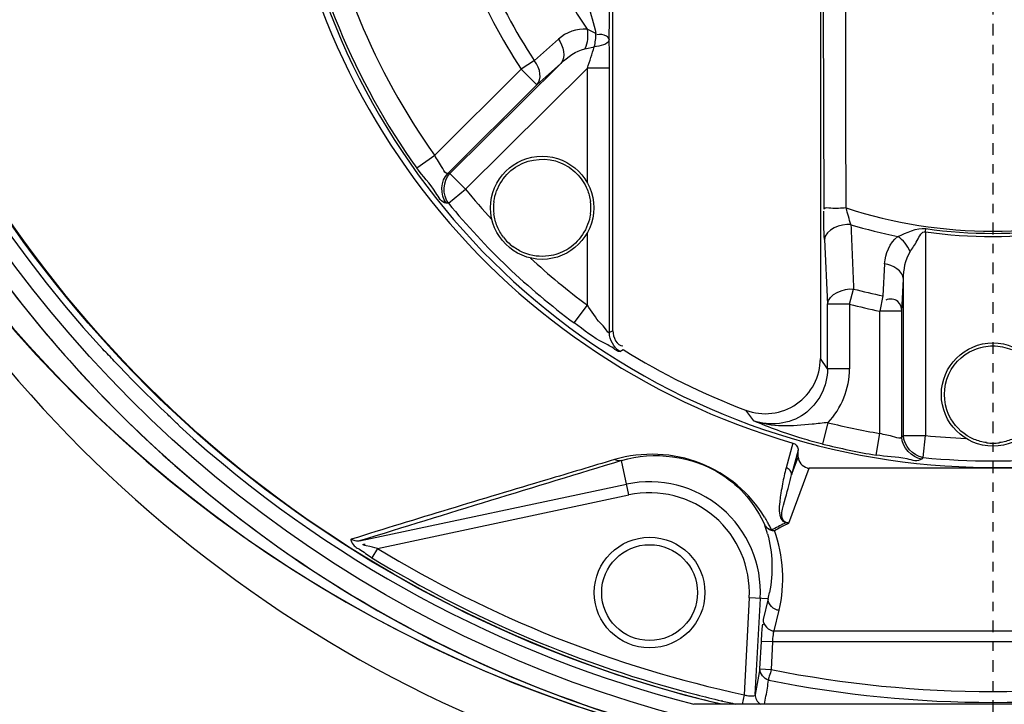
# Model space of a CAD drawing. Header units: inches. Extents: x 22575 to 24734, y 6028 to 6659.
# Tile 38 of 163: x 24582 to 24593, y 6346 to 6353. Entities that reach past the tile are written whole.
import ezdxf

# ---------------------------------------------------------------- set-up
doc = ezdxf.new("R2010")
doc.units = ezdxf.units.IN
doc.header["$LTSCALE"] = 0.5
doc.header["$MEASUREMENT"] = 0
doc.linetypes.add('CENTER', pattern=[2, 1.25, -0.25, 0.25, -0.25])
doc.layers.add('CL', color=1, linetype='Continuous')

# ---------------------------------------------------------------- blocks, each defined once
blk = doc.blocks.new('Flygt Large 14 MGD')
at = {"color": 6, "linetype": 'Continuous'}
for p, q in [((24497.288, 6510.155), (24503.676, 6510.155)), ((24502.923, 6510.155), (24502.907, 6510.07)), ((24503.14, 6510.056), (24503.161, 6510.155)), ((24503.385, 6510.119), (24503.37, 6510.123)), ((24503.378, 6510.155), (24503.393, 6510.151)), ((24503.378, 6510.155), (24503.393, 6510.151)), ((24503.021, 6510.051), (24502.967, 6509.026)), ((24502.971, 6509.78), (24503.021, 6510.051)), ((24503.085, 6509.02), (24503.14, 6510.056)), ((24503.385, 6510.117), (24503.369, 6510.121)), ((24502.837, 6509.491), (24502.853, 6509.786)), ((24502.971, 6509.78), (24502.853, 6509.786)), ((24502.971, 6509.78), (24502.955, 6509.485)), ((24498.126, 6509.491), (24502.837, 6509.491)), ((24502.837, 6509.491), (24502.955, 6509.485)), ((24502.82, 6509.374), (24498.144, 6509.374)), ((24502.82, 6509.374), (24502.767, 6509.153)), ((24502.885, 6509.03), (24502.938, 6509.251)), ((24502.885, 6509.03), (24503.085, 6509.02)), ((24507.058, 6508.492), (24507.118, 6508.591)), ((24507.058, 6508.492), (24504.371, 6507.921)), ((24507.25, 6508.412), (24504.396, 6507.806)), ((24502.716, 6508.248), (24502.664, 6508.221)), ((24502.75, 6508.266), (24502.716, 6508.248)), ((24502.829, 6508.288), (24502.846, 6508.297)), ((24502.664, 6508.221), (24502.447, 6507.635)), ((24504.371, 6507.921), (24504.449, 6507.554)), ((24498.517, 6507.635), (24502.447, 6507.635)), ((24502.62, 6507.366), (24502.691, 6507.631)), ((24501.226, 6507.521), (24501.202, 6507.286)), ((24501.23, 6507.521), (24501.244, 6507.537)), ((24501.731, 6507.495), (24501.692, 6507.263)), ((24501.202, 6505.11), (24501.202, 6507.286)), ((24501.438, 6507.286), (24501.202, 6507.286)), ((24501.438, 6507.286), (24501.456, 6507.303)), ((24501.438, 6507.286), (24501.438, 6505.614)), ((24501.456, 6507.303), (24501.456, 6505.957)), ((24502.301, 6507.377), (24502.244, 6507.148)), ((24501.692, 6507.263), (24501.692, 6505.957)), ((24503.125, 6507.015), (24503.039, 6507.129)), ((24502.013, 6505.882), (24502.013, 6506.574)), ((24502.013, 6506.574), (24502.249, 6506.574)), ((24502.249, 6506.574), (24502.326, 6506.464)), ((24502.249, 6506.574), (24502.249, 6505.882)), ((24502.326, 6502.718), (24502.326, 6506.464)), ((24504.468, 6506.387), (24504.432, 6506.368)), ((24504.543, 6506.167), (24504.579, 6506.187)), ((24504.543, 6506.167), (24504.543, 6502.01)), ((24504.579, 6506.187), (24504.579, 6503.361)), ((24504.955, 6506.083), (24504.815, 6505.894)), ((24501.456, 6505.957), (24501.438, 6505.614)), ((24501.456, 6505.957), (24501.692, 6505.957)), ((24501.659, 6505.794), (24501.692, 6505.957)), ((24502.013, 6505.882), (24501.971, 6505.721)), ((24502.013, 6505.882), (24502.249, 6505.882)), ((24502.283, 6505.191), (24502.249, 6505.884)), ((24504.815, 6505.894), (24504.815, 6505.118)), ((24501.639, 6505.451), (24501.659, 6505.794)), ((24501.202, 6505.11), (24501.198, 6505.075)), ((24502.296, 6502.719), (24502.29, 6504.867)), ((24506.299, 6504.804), (24506.117, 6504.654)), ((24506.299, 6504.804), (24506.324, 6504.802)), ((24506.117, 6504.654), (24504.815, 6503.361)), ((24506.283, 6504.487), (24506.117, 6504.654)), ((24504.815, 6504.588), (24504.815, 6503.361)), ((24506.283, 6504.487), (24505.099, 6503.31)), ((24505.354, 6503.539), (24506.307, 6504.486)), ((24506.283, 6504.487), (24506.307, 6504.486)), ((24506.638, 6504.428), (24506.446, 6504.291)), ((24505.521, 6503.372), (24506.446, 6504.291)), ((24505.354, 6503.539), (24505.099, 6503.31)), ((24504.579, 6503.361), (24504.815, 6503.361)), ((24505.125, 6503.052), (24505.381, 6503.28)), ((24504.841, 6503.155), (24504.74, 6503.133)), ((24504.724, 6502.99), (24504.746, 6502.98)), ((24504.746, 6502.98), (24504.818, 6502.946))]:
    blk.add_line(p, q, dxfattribs=at)
at = {"color": 7, "linetype": 'Continuous'}
for p, q in [((24502.563, 6507.442), (24502.634, 6507.705)), ((24502.634, 6507.705), (24502.563, 6507.516)), ((24502.563, 6507.516), (24502.563, 6507.442)), ((24505.521, 6503.372), (24505.354, 6503.539)), ((24505.381, 6503.28), (24505.521, 6503.372))]:
    blk.add_line(p, q, dxfattribs=at)
at = {"color": 6, "linetype": 'Continuous'}
for points in [[(24502.664, 6508.221), (24502.667, 6508.221), (24502.671, 6508.221), (24502.674, 6508.22), (24502.677, 6508.22), (24502.68, 6508.219), (24502.683, 6508.219), (24502.686, 6508.218), (24502.689, 6508.218), (24502.692, 6508.217)], [(24502.62, 6507.366), (24502.609, 6507.37), (24502.599, 6507.375), (24502.591, 6507.382), (24502.583, 6507.39), (24502.576, 6507.399), (24502.57, 6507.409), (24502.566, 6507.42), (24502.564, 6507.431), (24502.563, 6507.442)]]:
    blk.add_lwpolyline(points, dxfattribs=at)
for centre, radius in [((24500.482, 6497.675), 16.535), ((24500.482, 6497.675), 13.039), ((24504.15, 6508.964), 0.591), ((24504.15, 6508.964), 0.512), ((24500.482, 6506.848), 0.551), ((24505.298, 6504.853), 0.551)]:
    blk.add_circle(centre, radius, dxfattribs=at)
for centre, radius, start, end in [((24500.482, 6497.675), 16.592, 117.4947, 109.7585), ((24500.482, 6497.675), 13.78, 27.6456, 133.3005), ((24500.482, 6497.675), 13.228, 91.5783, 88.4217), ((24500.482, 6497.005), 13.898, 271.9859, 88.0141), ((24500.503, 6497.059), 13.841, 11.2865, 81.487), ((24500.481, 6497.672), 13.231, 42.4079, 78.587), ((24500.482, 6497.962), 12.175, 78.6617, 101.3383), ((24500.484, 6497.722), 12.732, 76.9003, 77.5569), ((24500.503, 6497.771), 12.713, 75.6293, 76.8582), ((24500.482, 6497.675), 12.883, 47.5813, 75.6445), ((24500.482, 6497.962), 12.059, 78.6618, 101.3383), ((24503.038, 6509.79), 0.284, 69.1507, 73.2283), ((24500.483, 6497.707), 12.631, 58.6323, 77.8594), ((24500.479, 6497.7), 12.755, 75.5971, 76.8283), ((24500.457, 6497.649), 12.81, 58.6693, 75.5591), ((24504.193, 6508.694), 1.351, 165.614, 168.4992), ((24504.15, 6508.964), 1.184, 177, 282), ((24504.15, 6508.964), 1.066, 176.9998, 282.0002), ((24504.193, 6508.694), 1.351, 195.3989, 199.4023), ((24353.77, 7004.374), 519.167, 286.87195, 287.19516), ((24496.378, 6520.187), 13.516, 298.1235, 298.4475), ((24504.077, 6508.864), 1.355, 208.8316, 211.4207), ((24500.482, 6500.037), 7.59, 270.1097, 206.3118), ((24500.482, 6500.037), 7.521, 84.3225, 95.6775), ((24500.482, 6500.037), 7.562, 76.0785, 80.4914), ((24500.482, 6500.037), 7.285, 84.3225, 87.7159), ((24500.482, 6500.037), 7.327, 76.0785, 80.4914), ((24502.915, 6506.464), 0.589, 69.1839, 180.0734), ((24500.482, 6500.037), 7.462, 58.0357, 69.2573), ((24500.458, 6497.654), 13.26, 32.26, 42.3989), ((24500.482, 6497.675), 12.883, 317.5813, 42.4187), ((24500.482, 6500.037), 7.521, 39.3305, 53.505), ((24500.482, 6500.037), 6.043, 75.3203, 78.4459), ((24500.482, 6500.037), 7.285, 47.285, 53.505), ((24500.482, 6500.037), 5.876, 75.3203, 78.4459), ((24232.405, 6494.367), 269.805, 2.26561, 2.41173), ((24500.482, 6500.037), 5.067, 71.9617, 108.0383), ((24500.482, 6500.037), 5.124, 81.9136, 98.0864), ((24500.482, 6500.037), 5.089, 81.9136, 98.0864), ((24500.482, 6500.037), 5.222, 73.1099, 78.7677), ((24500.482, 6500.037), 7.285, 39.3305, 42.7159), ((24500.482, 6500.037), 7.562, 9.5086, 35.5), ((24500.482, 6500.037), 7.327, 9.5086, 35.5), ((24518.931, 6498.635), 14.886, 161.4913, 162.4144), ((24500.482, 6500.037), 6.043, 11.5541, 33.4994), ((24500.482, 6500.037), 5.876, 11.5541, 33.4994), ((24505.322, 6502.993), 0.598, 166.4802, 180.2894), ((24431.969, 6483.948), 75.205, 14.42423, 14.66717), ((24500.482, 6500.037), 5.222, 11.2323, 33.851)]:
    blk.add_arc(centre, radius, start, end, dxfattribs=at)
at = {"color": 7, "linetype": 'Continuous'}
for centre, radius, start, end in [((24502.818, 6508.184), 0.118, 83.6935, 90.4683), ((24502.813, 6508.188), 0.114, 72.9889, 87.883), ((24502.818, 6508.185), 0.117, 30.6746, 36.5552), ((24500.491, 6506.786), 0.582, 90.9245, 97.8912), ((24500.471, 6506.779), 0.589, 82.1428, 88.9996), ((24500.482, 6497.675), 12.878, 43.2034, 46.7966), ((24505.26, 6504.802), 0.582, 45.9245, 52.8912), ((24505.242, 6504.812), 0.589, 37.1428, 43.9996), ((24505.299, 6504.852), 0.521, 172.5563, 187.3133), ((24505.297, 6504.854), 0.521, 352.5563, 7.3133)]:
    blk.add_arc(centre, radius, start, end, dxfattribs=at)
at = {"color": 6, "linetype": 'Continuous'}
blk.add_ellipse((24500.482, 6499.993), major_axis=(0, -7.677), ratio=1, start_param=1.59329, end_param=2.859391, dxfattribs=at)
at = {"color": 7, "linetype": 'Continuous'}
blk.add_ellipse((24505.521, 6503.372), major_axis=(0.158, -0.176), ratio=0.703338, start_param=-3.067997, end_param=-1.673476, dxfattribs=at)
at = {"color": 6, "linetype": 'Continuous'}
for points, knots in [([(24500.506, 6514.348), (24502.372, 6514.364), (24506.147, 6513.781), (24511.172, 6511.062), (24515.029, 6506.838), (24517.276, 6501.575), (24517.671, 6495.865), (24516.175, 6490.339), (24512.96, 6485.607), (24509.892, 6483.317), (24508.227, 6482.458)], [0, 0, 0, 0, 0.124657, 0.249555, 0.374519, 0.499562, 0.62464, 0.749748, 0.874871, 1, 1, 1, 1]), ([(24500.482, 6514.319), (24502.322, 6514.309), (24506.031, 6513.68), (24510.961, 6510.971), (24514.738, 6506.794), (24516.935, 6501.613), (24517.313, 6496.002), (24515.832, 6490.581), (24512.666, 6485.949), (24509.647, 6483.716), (24508.011, 6482.883)], [0, 0, 0, 0, 0.125006, 0.250216, 0.375389, 0.5005, 0.625513, 0.750428, 0.875253, 1, 1, 1, 1]), ([(24508.864, 6513.533), (24509.182, 6513.388), (24509.829, 6513.123), (24511.07, 6512.479), (24513.152, 6511.196), (24515.791, 6508.865), (24518.259, 6505.445), (24520.511, 6500.315), (24521.191, 6493.18), (24518.575, 6485.043), (24513.084, 6478.503), (24505.589, 6474.427), (24497.157, 6473.271), (24491.591, 6474.456), (24489.008, 6475.489)], [0, 0, 0, 0, 0.015697, 0.031393, 0.062773, 0.125436, 0.188116, 0.250802, 0.375528, 0.500306, 0.625148, 0.750062, 0.875014, 1, 1, 1, 1]), ([(24508.795, 6513.352), (24511.357, 6512.31), (24514.906, 6509.804), (24518.143, 6505.256), (24520.364, 6500.118), (24520.979, 6492.981), (24518.266, 6484.879), (24512.679, 6478.422), (24505.113, 6474.475), (24496.657, 6473.485), (24491.117, 6474.794), (24488.558, 6475.885)], [0, 0, 0, 0, 0.124465, 0.187141, 0.249831, 0.374614, 0.499522, 0.624525, 0.749627, 0.874792, 1, 1, 1, 1]), ([(24518.552, 6486.603), (24519.682, 6488.99), (24521.043, 6494.251), (24519.941, 6502.292), (24516.42, 6508.125), (24512.881, 6511.152), (24510.618, 6512.547), (24509.407, 6513.096), (24508.799, 6513.36)], [0, 0, 0, 0, 0.249861, 0.499565, 0.749081, 0.874455, 0.937229, 1, 1, 1, 1]), ([(24518.652, 6487.075), (24519.722, 6489.481), (24520.946, 6494.734), (24519.655, 6502.648), (24515.414, 6509.369), (24511.002, 6512.316), (24508.636, 6513.259)], [0, 0, 0, 0, 0.253974, 0.505462, 0.754256, 1, 1, 1, 1]), ([(24475.776, 6512.481), (24474.3, 6509.419), (24472.45, 6502.792), (24473.339, 6492.61), (24477.841, 6483.546), (24485.348, 6476.844), (24494.788, 6473.55), (24503.1, 6474.14), (24509.091, 6476.603), (24514.389, 6480.208), (24517.367, 6484.186), (24518.652, 6487.075)], [0, 0, 0, 0, 0.130141, 0.256914, 0.383071, 0.508363, 0.632667, 0.756007, 0.817618, 0.878957, 1, 1, 1, 1]), ([(24475.657, 6512.341), (24474.283, 6509.397), (24472.47, 6503.01), (24473.18, 6493.086), (24477.41, 6484.058), (24484.657, 6477.199), (24493.975, 6473.593), (24502.347, 6473.904), (24508.486, 6476.18), (24512.644, 6478.832), (24516.12, 6482.329), (24517.855, 6485.129), (24518.552, 6486.603)], [0, 0, 0, 0, 0.12495, 0.249862, 0.37474, 0.499589, 0.624414, 0.749191, 0.811899, 0.874607, 0.937303, 1, 1, 1, 1]), ([(24508.226, 6482.458), (24506.409, 6481.387), (24502.337, 6479.907), (24495.874, 6480.025), (24489.859, 6482.389), (24485.014, 6486.661), (24481.901, 6492.318), (24480.807, 6498.674), (24481.839, 6505.047), (24483.916, 6508.82), (24485.181, 6510.511)], [0, 0, 0, 0, 0.124914, 0.249885, 0.374837, 0.499806, 0.624822, 0.749912, 0.874925, 1, 1, 1, 1]), ([(24503.021, 6510.051), (24503.022, 6510.071), (24503.013, 6510.113), (24502.983, 6510.144), (24502.966, 6510.155)], [0, 0, 0, 0, 0.497618, 1, 1, 1, 1]), ([(24503.021, 6510.051), (24503.021, 6510.053), (24503.022, 6510.055), (24503.023, 6510.058), (24503.024, 6510.059)], [0, 0, 0, 0, 0.499325, 1, 1, 1, 1]), ([(24503.024, 6510.059), (24503.027, 6510.064), (24503.042, 6510.072), (24503.058, 6510.072), (24503.067, 6510.072)], [0, 0, 0, 0, 0.404307, 1, 1, 1, 1]), ([(24503.067, 6510.072), (24503.075, 6510.072), (24503.093, 6510.069), (24503.111, 6510.065), (24503.12, 6510.062)], [0, 0, 0, 0, 0.469358, 1, 1, 1, 1]), ([(24502.853, 6509.786), (24502.857, 6509.811), (24502.864, 6509.843), (24502.885, 6509.891), (24502.874, 6509.901)], [0, 0, 0, 0, 0.635932, 1, 1, 1, 1]), ([(24502.837, 6509.491), (24502.834, 6509.466), (24502.828, 6509.427), (24502.825, 6509.387), (24502.82, 6509.374)], [0, 0, 0, 0, 0.659587, 1, 1, 1, 1]), ([(24502.955, 6509.485), (24502.954, 6509.46), (24502.953, 6509.427), (24502.941, 6509.277), (24502.941, 6509.31)], [0, 0, 0, 0, 0.435316, 1, 1, 1, 1]), ([(24507.337, 6508.394), (24507.345, 6508.397), (24507.321, 6508.466), (24507.239, 6508.501), (24507.163, 6508.563), (24507.118, 6508.591)], [0, 0, 0, 0, 0.090356, 0.476627, 1, 1, 1, 1]), ([(24507.058, 6508.492), (24507.098, 6508.483), (24507.125, 6508.474), (24507.23, 6508.453), (24507.198, 6508.446), (24507.19, 6508.446)], [0, 0, 0, 0, 0.6686, 0.873328, 1, 1, 1, 1]), ([(24504.525, 6507.542), (24504.766, 6507.616), (24505.704, 6507.894), (24506.642, 6508.177), (24507.337, 6508.394)], [0, 0, 0, 0, 0.256901, 1, 1, 1, 1]), ([(24507.25, 6508.412), (24507.264, 6508.415), (24507.295, 6508.414), (24507.324, 6508.402), (24507.337, 6508.394)], [0, 0, 0, 0, 0.49679, 1, 1, 1, 1]), ([(24502.846, 6508.297), (24502.853, 6508.283), (24502.867, 6508.254), (24502.882, 6508.225), (24502.89, 6508.211)], [0, 0, 0, 0, 0.492375, 1, 1, 1, 1]), ([(24504.449, 6507.554), (24504.107, 6507.448), (24503.419, 6507.537), (24503.016, 6508.026), (24502.919, 6508.245)], [0, 0, 0, 0, 0.599396, 1, 1, 1, 1]), ([(24502.692, 6508.217), (24502.773, 6508.182), (24502.681, 6507.928), (24502.658, 6507.787), (24502.634, 6507.705)], [0, 0, 0, 0, 0.508085, 1, 1, 1, 1]), ([(24502.731, 6507.803), (24502.737, 6507.835), (24502.755, 6507.962), (24502.796, 6508.191), (24502.692, 6508.217)], [0, 0, 0, 0, 0.235653, 1, 1, 1, 1]), ([(24502.921, 6508.158), (24503.076, 6507.904), (24503.574, 6507.479), (24504.23, 6507.457), (24504.525, 6507.542)], [0, 0, 0, 0, 0.492127, 1, 1, 1, 1]), ([(24502.634, 6507.705), (24502.634, 6507.689), (24502.645, 6507.655), (24502.675, 6507.635), (24502.691, 6507.631)], [0, 0, 0, 0, 0.49728, 1, 1, 1, 1]), ([(24502.468, 6507.632), (24502.465, 6507.633), (24502.458, 6507.634), (24502.45, 6507.635), (24502.447, 6507.635)], [0, 0, 0, 0, 0.505463, 1, 1, 1, 1]), ([(24501.244, 6507.537), (24501.283, 6507.571), (24501.473, 6507.505), (24501.621, 6507.514), (24501.731, 6507.495)], [0, 0, 0, 0, 0.316338, 1, 1, 1, 1]), ([(24504.449, 6507.554), (24504.462, 6507.557), (24504.488, 6507.557), (24504.514, 6507.549), (24504.525, 6507.542)], [0, 0, 0, 0, 0.494784, 1, 1, 1, 1]), ([(24486.483, 6507.477), (24484.723, 6504.965), (24482.559, 6498.837), (24484.564, 6489.393), (24491.151, 6482.332), (24497.414, 6480.599), (24500.481, 6480.598)], [0, 0, 0, 0, 0.249998, 0.500001, 0.750002, 1, 1, 1, 1]), ([(24501.456, 6507.303), (24501.468, 6507.324), (24501.576, 6507.284), (24501.639, 6507.28), (24501.692, 6507.263)], [0, 0, 0, 0, 0.309135, 1, 1, 1, 1]), ([(24502.301, 6507.377), (24502.375, 6507.359), (24502.626, 6507.291), (24502.87, 6507.201), (24503.039, 6507.129)], [0, 0, 0, 0, 0.29288, 1, 1, 1, 1]), ([(24500.482, 6481.078), (24497.502, 6481.078), (24491.417, 6482.764), (24485.02, 6489.626), (24483.071, 6498.802), (24485.178, 6504.752), (24486.887, 6507.193)], [0, 0, 0, 0, 0.250025, 0.500032, 0.750017, 1, 1, 1, 1]), ([(24502.244, 6507.148), (24502.301, 6507.153), (24502.563, 6507.183), (24502.844, 6507.203), (24503.039, 6507.129)], [0, 0, 0, 0, 0.214958, 1, 1, 1, 1]), ([(24502.249, 6506.574), (24502.249, 6506.756), (24502.44, 6507.142), (24502.868, 6507.191), (24503.039, 6507.129)], [0, 0, 0, 0, 0.499997, 1, 1, 1, 1]), ([(24509.172, 6507.185), (24509.176, 6507.18), (24509.186, 6507.17), (24509.197, 6507.159), (24509.203, 6507.153)], [0, 0, 0, 0, 0.429496, 1, 1, 1, 1]), ([(24509.203, 6507.153), (24509.218, 6507.139), (24509.249, 6507.108), (24509.281, 6507.078), (24509.298, 6507.062)], [0, 0, 0, 0, 0.47434, 1, 1, 1, 1]), ([(24504.468, 6506.387), (24504.485, 6506.396), (24504.548, 6506.339), (24504.708, 6506.273), (24504.853, 6506.159), (24504.955, 6506.083)], [0, 0, 0, 0, 0.099556, 0.338415, 1, 1, 1, 1]), ([(24504.579, 6506.187), (24504.589, 6506.199), (24504.629, 6506.125), (24504.704, 6506.066), (24504.771, 6505.958), (24504.815, 6505.894)], [0, 0, 0, 0, 0.122001, 0.382421, 1, 1, 1, 1]), ([(24501.456, 6505.957), (24501.458, 6505.92), (24501.482, 6505.831), (24501.587, 6505.821), (24501.626, 6505.839)], [0, 0, 0, 0, 0.461158, 1, 1, 1, 1]), ([(24501.367, 6505.322), (24501.342, 6505.283), (24501.294, 6505.225), (24501.244, 6505.098), (24501.202, 6505.11)], [0, 0, 0, 0, 0.520382, 1, 1, 1, 1]), ([(24502.051, 6504.855), (24502.106, 6504.855), (24502.179, 6504.869), (24502.272, 6504.849), (24502.29, 6504.867)], [0, 0, 0, 0, 0.685126, 1, 1, 1, 1]), ([(24506.324, 6504.802), (24506.375, 6504.799), (24506.463, 6504.618), (24506.574, 6504.519), (24506.638, 6504.428)], [0, 0, 0, 0, 0.316346, 1, 1, 1, 1]), ([(24511.671, 6504.732), (24512.912, 6502.765), (24514.357, 6498.068), (24512.626, 6490.972), (24507.55, 6485.72), (24502.807, 6484.435), (24500.482, 6484.435)], [0, 0, 0, 0, 0.250001, 0.500002, 0.750002, 1, 1, 1, 1]), ([(24506.307, 6504.486), (24506.331, 6504.493), (24506.379, 6504.388), (24506.422, 6504.341), (24506.446, 6504.291)], [0, 0, 0, 0, 0.309347, 1, 1, 1, 1]), ([(24504.582, 6503.055), (24504.584, 6503.04), (24504.624, 6502.999), (24504.678, 6503.002), (24504.713, 6503.004)], [0, 0, 0, 0, 0.306307, 1, 1, 1, 1])]:
    blk.add_open_spline(points, degree=3, knots=knots, dxfattribs=at)
for points in [[(24503.394, 6510.155), (24505.377, 6509.692), (24507.297, 6508.717), (24508.841, 6507.389)], [(24502.907, 6510.07), (24502.896, 6510.013), (24502.886, 6509.956), (24502.881, 6509.899)], [(24503.658, 6510.087), (24505.544, 6509.603), (24507.362, 6508.655), (24508.838, 6507.385)], [(24502.881, 6509.899), (24502.929, 6509.887), (24502.973, 6509.83), (24502.971, 6509.78)], [(24502.938, 6509.251), (24502.94, 6509.308), (24502.876, 6509.374), (24502.82, 6509.374)], [(24502.767, 6509.153), (24502.701, 6508.877), (24502.718, 6508.569), (24502.817, 6508.302)], [(24502.767, 6509.153), (24502.824, 6509.153), (24502.887, 6509.087), (24502.885, 6509.03)], [(24502.891, 6508.335), (24502.835, 6508.537), (24502.828, 6508.758), (24502.869, 6508.964)], [(24502.692, 6508.217), (24502.738, 6508.24), (24502.784, 6508.264), (24502.829, 6508.288)], [(24502.691, 6507.631), (24502.707, 6507.688), (24502.72, 6507.745), (24502.731, 6507.803)], [(24502.563, 6507.516), (24502.563, 6507.566), (24502.516, 6507.618), (24502.468, 6507.632)], [(24501.23, 6507.521), (24501.334, 6507.508), (24501.438, 6507.391), (24501.438, 6507.286)], [(24501.244, 6507.537), (24501.349, 6507.526), (24501.456, 6507.408), (24501.456, 6507.303)], [(24508.841, 6507.389), (24510.325, 6506.112), (24511.539, 6504.444), (24512.297, 6502.639)], [(24508.838, 6507.385), (24510.32, 6506.107), (24511.532, 6504.44), (24512.29, 6502.635)], [(24502.244, 6507.148), (24502.101, 6507), (24502.013, 6506.78), (24502.013, 6506.574)], [(24509.869, 6506.491), (24509.909, 6506.448), (24509.949, 6506.405), (24509.992, 6506.365)], [(24504.468, 6506.387), (24504.533, 6506.346), (24504.579, 6506.263), (24504.579, 6506.187)], [(24504.543, 6506.167), (24504.543, 6506.232), (24504.499, 6506.331), (24504.435, 6506.327)], [(24502.249, 6505.882), (24502.243, 6505.775), (24502.077, 6505.71), (24501.971, 6505.721)], [(24501.438, 6505.614), (24501.436, 6505.514), (24501.42, 6505.407), (24501.367, 6505.322)], [(24501.438, 6505.614), (24501.443, 6505.528), (24501.554, 6505.462), (24501.639, 6505.451)], [(24501.639, 6505.451), (24501.633, 6505.343), (24501.583, 6505.227), (24501.499, 6505.159)], [(24501.367, 6505.322), (24501.393, 6505.257), (24501.441, 6505.198), (24501.499, 6505.159)], [(24501.999, 6505.033), (24502.107, 6505.021), (24502.277, 6505.085), (24502.283, 6505.193)], [(24502.283, 6505.193), (24502.288, 6505.092), (24502.291, 6504.99), (24502.288, 6504.889)], [(24501.499, 6505.159), (24501.401, 6505.123), (24501.301, 6505.061), (24501.198, 6505.075)], [(24501.999, 6505.033), (24502.018, 6504.974), (24502.034, 6504.915), (24502.051, 6504.855)], [(24502.051, 6504.855), (24502.052, 6504.145), (24502.054, 6503.436), (24502.054, 6502.726)], [(24506.299, 6504.804), (24506.366, 6504.722), (24506.358, 6504.562), (24506.283, 6504.487)], [(24506.324, 6504.802), (24506.39, 6504.72), (24506.382, 6504.56), (24506.307, 6504.486)], [(24504.579, 6503.361), (24504.579, 6503.264), (24504.578, 6503.168), (24504.583, 6503.071)], [(24505.099, 6503.31), (24505.026, 6503.242), (24504.939, 6503.177), (24504.841, 6503.155)], [(24505.125, 6503.052), (24505.072, 6503.121), (24505.04, 6503.246), (24505.099, 6503.31)], [(24504.582, 6503.055), (24504.59, 6503.114), (24504.682, 6503.125), (24504.74, 6503.133)], [(24504.818, 6502.946), (24504.805, 6503.015), (24504.814, 6503.091), (24504.841, 6503.155)], [(24504.582, 6503.055), (24504.58, 6502.935), (24504.578, 6502.815), (24504.58, 6502.695)], [(24504.818, 6502.946), (24504.926, 6502.935), (24505.044, 6502.98), (24505.125, 6503.052)]]:
    blk.add_open_spline(points, degree=3, dxfattribs=at)
at = {"color": 7, "linetype": 'Continuous'}
for points, knots in [([(24502.912, 6508.255), (24502.902, 6508.268), (24502.877, 6508.29), (24502.846, 6508.3), (24502.831, 6508.302)], [0, 0, 0, 0, 0.528407, 1, 1, 1, 1]), ([(24502.846, 6508.297), (24502.857, 6508.295), (24502.879, 6508.286), (24502.897, 6508.271), (24502.905, 6508.263)], [0, 0, 0, 0, 0.498277, 1, 1, 1, 1]), ([(24502.905, 6508.263), (24502.908, 6508.26), (24502.913, 6508.254), (24502.917, 6508.248), (24502.919, 6508.245)], [0, 0, 0, 0, 0.503929, 1, 1, 1, 1]), ([(24500.281, 6507.327), (24500.302, 6507.336), (24500.345, 6507.35), (24500.389, 6507.359), (24500.411, 6507.362)], [0, 0, 0, 0, 0.499905, 1, 1, 1, 1]), ([(24500.552, 6507.362), (24500.574, 6507.359), (24500.618, 6507.35), (24500.661, 6507.336), (24500.682, 6507.328)], [0, 0, 0, 0, 0.500125, 1, 1, 1, 1]), ([(24500.931, 6507.109), (24501.003, 6506.985), (24501.04, 6506.661), (24500.815, 6506.423), (24500.683, 6506.369)], [0, 0, 0, 0, 0.49998, 1, 1, 1, 1]), ([(24505.495, 6505.334), (24505.516, 6505.325), (24505.556, 6505.305), (24505.594, 6505.28), (24505.612, 6505.267)], [0, 0, 0, 0, 0.499905, 1, 1, 1, 1]), ([(24505.711, 6505.167), (24505.725, 6505.149), (24505.75, 6505.112), (24505.77, 6505.072), (24505.778, 6505.051)], [0, 0, 0, 0, 0.500125, 1, 1, 1, 1]), ([(24505.778, 6505.051), (24505.787, 6505.03), (24505.802, 6504.987), (24505.81, 6504.942), (24505.813, 6504.92)], [0, 0, 0, 0, 0.499865, 1, 1, 1, 1]), ([(24504.817, 6504.655), (24504.809, 6504.676), (24504.794, 6504.719), (24504.785, 6504.764), (24504.782, 6504.786)], [0, 0, 0, 0, 0.499865, 1, 1, 1, 1]), ([(24505.813, 6504.786), (24505.793, 6504.634), (24505.6, 6504.334), (24505.242, 6504.313), (24505.101, 6504.372)], [0, 0, 0, 0, 0.499979, 1, 1, 1, 1])]:
    blk.add_open_spline(points, degree=3, knots=knots, dxfattribs=at)
for points in [[(24500.682, 6507.328), (24500.784, 6507.286), (24500.876, 6507.204), (24500.931, 6507.109)], [(24500.482, 6506.328), (24500.414, 6506.33), (24500.345, 6506.342), (24500.282, 6506.368)], [(24500.683, 6506.369), (24500.62, 6506.343), (24500.55, 6506.329), (24500.482, 6506.328)], [(24504.783, 6504.92), (24504.802, 6505.072), (24504.904, 6505.225), (24505.036, 6505.302)], [(24505.036, 6505.302), (24505.095, 6505.336), (24505.161, 6505.359), (24505.227, 6505.368)], [(24505.227, 6505.368), (24505.316, 6505.38), (24505.412, 6505.368), (24505.495, 6505.334)], [(24504.93, 6504.486), (24504.883, 6504.535), (24504.844, 6504.593), (24504.817, 6504.655)], [(24505.101, 6504.372), (24505.038, 6504.398), (24504.979, 6504.438), (24504.93, 6504.486)]]:
    blk.add_open_spline(points, degree=3, dxfattribs=at)
at = {"layer": 'CL', "linetype": 'CENTER', "ltscale": 0.2}
blk.add_line((24500.482, 6501.612), (24500.482, 6530.815), dxfattribs=at)

msp = doc.modelspace()

# ---------------------------------------------------------------- block references
at = {"rotation": 180}
msp.add_blockref('Flygt Large 14 MGD', (49093.042, 12856.154), dxfattribs=at)

doc.saveas('drawing.dxf')
